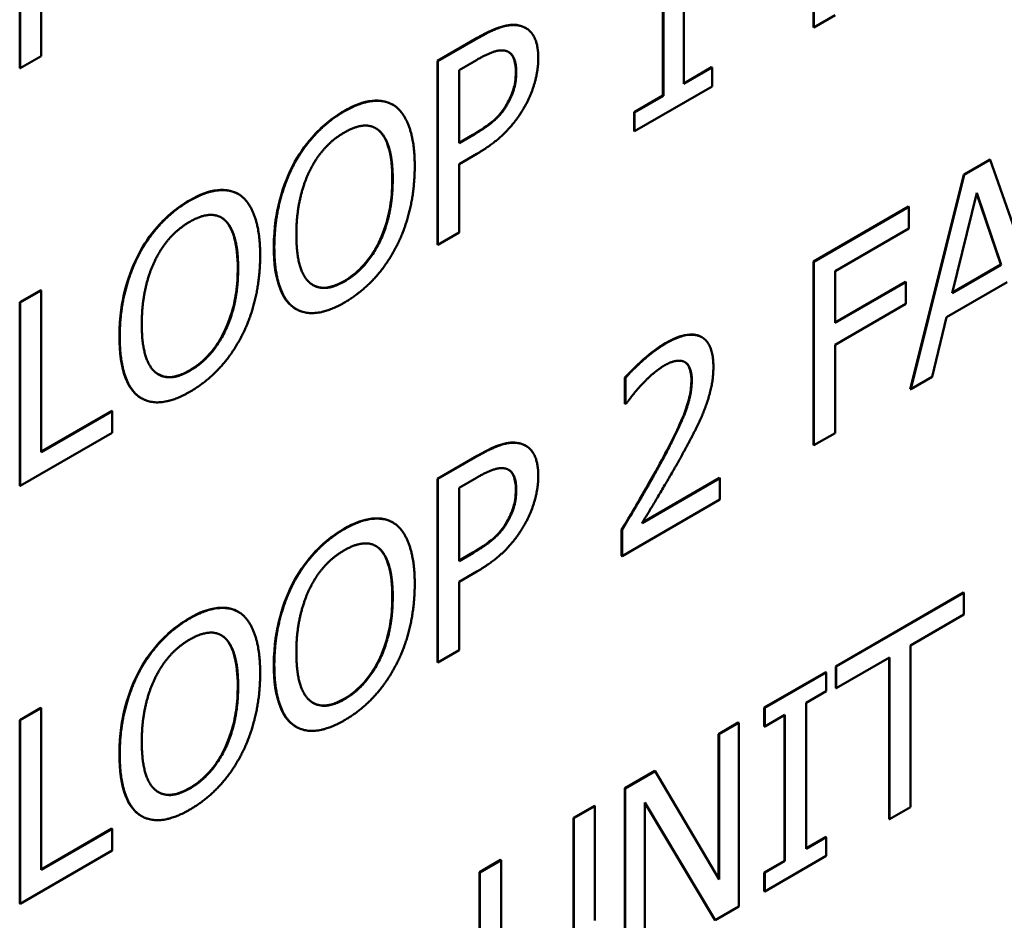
# Model space of a CAD drawing. Header units: millimetres. Extents: x 30 to 861, y 28 to 600.
# Tile 27 of 33: x 753 to 765, y 303 to 314. Entities that reach past the tile are written whole.
import ezdxf

# ---------------------------------------------------------------- set-up
doc = ezdxf.new("R2010")
doc.units = ezdxf.units.MM
doc.header["$LTSCALE"] = 3
doc.layers.add('Visible (ISO)', color=7, linetype='Continuous', lineweight=50)
doc.layers.add('Visible Narrow (ISO)', color=7, linetype='Continuous', lineweight=35)

msp = doc.modelspace()

# ---------------------------------------------------------------- linework, layer by layer
at = {"layer": 'Visible (ISO)'}
for p, q in [((762.82, 313.732), (762.82, 315.998)), ((762.825, 315.995), (762.825, 313.729)), ((753.012, 313.228), (753.012, 315.494)), ((753.017, 315.491), (753.017, 313.225)), ((761.217, 313.032), (761.217, 315.074)), ((760.959, 312.89), (760.959, 314.402)), ((760.965, 314.405), (760.965, 312.886)), ((753.278, 313.376), (753.278, 314.22)), ((762.825, 313.729), (763.086, 313.88)), ((759.259, 313.725), (759.265, 313.722)), ((762.82, 313.732), (762.825, 313.729)), ((758.173, 313.316), (758.666, 313.6)), ((758.672, 313.597), (758.179, 313.312)), ((753.017, 313.225), (753.278, 313.376)), ((758.173, 311.05), (758.173, 313.316)), ((758.173, 313.316), (758.179, 313.312)), ((758.179, 313.312), (758.179, 311.047)), ((758.44, 313.202), (758.656, 313.327)), ((753.012, 313.228), (753.017, 313.225)), ((758.44, 312.299), (758.44, 313.202)), ((761.217, 313.039), (761.56, 313.237)), ((761.566, 313.233), (761.217, 313.032)), ((761.56, 313.237), (761.566, 313.233)), ((761.566, 313.002), (761.566, 313.233)), ((760.608, 312.449), (761.566, 313.002)), ((759.031, 312.782), (759.036, 312.779)), ((760.603, 312.684), (760.959, 312.89)), ((760.965, 312.886), (760.608, 312.681)), ((760.959, 312.89), (760.965, 312.886)), ((757.621, 312.776), (757.626, 312.773)), ((760.603, 312.453), (760.603, 312.684)), ((760.603, 312.684), (760.608, 312.681)), ((760.608, 312.681), (760.608, 312.449)), ((760.603, 312.453), (760.608, 312.449)), ((758.44, 312.305), (758.612, 312.405)), ((758.618, 312.402), (758.44, 312.299)), ((758.44, 312.042), (758.661, 312.169)), ((764.677, 311.912), (764.998, 312.097)), ((765.004, 312.094), (764.682, 311.909)), ((764.998, 312.097), (765.004, 312.094)), ((765.665, 310.21), (765.004, 312.094)), ((756.388, 312.026), (756.393, 312.023)), ((758.44, 311.197), (758.44, 312.042)), ((764.016, 309.264), (764.677, 311.912)), ((764.682, 311.909), (764.021, 309.261)), ((764.677, 311.912), (764.682, 311.909)), ((764.534, 310.448), (764.837, 311.689)), ((764.837, 311.689), (765.14, 310.798)), ((755.711, 311.673), (755.716, 311.67)), ((765.135, 310.801), (764.835, 311.682)), ((762.82, 310.839), (763.993, 311.517)), ((763.999, 311.514), (762.825, 310.836)), ((763.993, 311.517), (763.999, 311.514)), ((763.999, 311.246), (763.999, 311.514)), ((758.179, 311.047), (758.44, 311.197)), ((763.086, 310.719), (763.999, 311.246)), ((758.173, 311.05), (758.179, 311.047)), ((754.478, 310.923), (754.483, 310.92)), ((762.82, 308.574), (762.82, 310.839)), ((762.82, 310.839), (762.825, 310.836)), ((762.825, 310.836), (762.825, 308.571)), ((763.086, 310.08), (763.086, 310.719)), ((765.14, 310.798), (764.534, 310.448)), ((764.536, 310.455), (765.135, 310.801)), ((765.135, 310.801), (765.14, 310.798)), ((753.012, 310.335), (753.273, 310.486)), ((753.278, 310.483), (753.017, 310.332)), ((753.273, 310.486), (753.278, 310.483)), ((753.278, 308.485), (753.278, 310.483)), ((763.086, 310.086), (763.955, 310.588)), ((763.96, 310.585), (763.086, 310.08)), ((763.955, 310.588), (763.96, 310.585)), ((763.96, 310.317), (763.96, 310.585)), ((764.463, 310.15), (765.212, 310.582)), ((753.012, 308.07), (753.012, 310.335)), ((753.012, 310.335), (753.017, 310.332)), ((753.017, 310.332), (753.017, 308.067)), ((756.421, 310.255), (756.427, 310.252)), ((763.086, 309.812), (763.96, 310.317)), ((764.285, 309.413), (764.463, 310.15)), ((761.434, 309.907), (761.439, 309.904)), ((763.086, 308.721), (763.086, 309.812)), ((760.49, 309.083), (760.49, 309.406)), ((760.49, 309.406), (760.496, 309.403)), ((760.496, 309.403), (760.496, 309.08)), ((764.021, 309.261), (764.285, 309.413)), ((764.016, 309.264), (764.021, 309.261)), ((754.512, 309.153), (754.517, 309.15)), ((760.49, 309.083), (760.496, 309.08)), ((760.496, 309.08), (760.51, 309.088)), ((753.278, 308.491), (754.149, 308.994)), ((754.154, 308.991), (753.278, 308.485)), ((754.149, 308.994), (754.154, 308.991)), ((754.154, 308.723), (754.154, 308.991)), ((753.017, 308.067), (754.154, 308.723)), ((762.825, 308.571), (763.086, 308.721)), ((759.259, 308.567), (759.265, 308.564)), ((762.82, 308.574), (762.825, 308.571)), ((758.173, 308.157), (758.666, 308.441)), ((758.672, 308.438), (758.179, 308.154)), ((758.173, 305.891), (758.173, 308.157)), ((758.173, 308.157), (758.179, 308.154)), ((758.44, 308.044), (758.656, 308.169)), ((761.664, 308.163), (760.701, 307.607)), ((760.706, 307.616), (761.659, 308.166)), ((761.659, 308.166), (761.664, 308.163)), ((761.664, 307.9), (761.664, 308.163)), ((753.012, 308.07), (753.017, 308.067)), ((758.179, 308.154), (758.179, 305.888)), ((758.44, 307.14), (758.44, 308.044)), ((760.454, 307.202), (761.664, 307.9)), ((757.621, 307.617), (757.626, 307.614)), ((759.031, 307.623), (759.036, 307.62)), ((760.449, 307.205), (760.449, 307.526)), ((760.449, 307.526), (760.454, 307.523)), ((760.454, 307.523), (760.454, 307.202)), ((758.44, 307.146), (758.612, 307.246)), ((758.618, 307.243), (758.44, 307.14)), ((760.449, 307.205), (760.454, 307.202)), ((758.44, 306.883), (758.661, 307.011)), ((756.388, 306.867), (756.393, 306.864)), ((758.44, 306.039), (758.44, 306.883)), ((763.095, 305.84), (764.672, 306.75)), ((764.678, 306.747), (763.1, 305.837)), ((764.672, 306.75), (764.678, 306.747)), ((764.678, 306.479), (764.678, 306.747)), ((755.711, 306.515), (755.716, 306.512)), ((764.019, 306.099), (764.678, 306.479)), ((764.019, 304.101), (764.019, 306.099)), ((758.179, 305.888), (758.44, 306.039)), ((758.173, 305.891), (758.179, 305.888)), ((763.1, 305.569), (763.758, 305.949)), ((763.753, 303.954), (763.753, 305.946)), ((763.758, 305.949), (763.758, 303.951)), ((754.478, 305.764), (754.483, 305.761)), ((762.212, 305.33), (762.972, 305.769)), ((762.978, 305.766), (762.218, 305.327)), ((762.972, 305.769), (762.978, 305.766)), ((762.978, 305.535), (762.978, 305.766)), ((763.095, 305.572), (763.095, 305.84)), ((763.095, 305.84), (763.1, 305.837)), ((763.1, 305.837), (763.1, 305.569)), ((762.728, 305.39), (762.978, 305.535)), ((763.095, 305.572), (763.1, 305.569)), ((762.728, 303.587), (762.728, 305.39)), ((753.012, 305.177), (753.273, 305.327)), ((753.278, 305.324), (753.017, 305.174)), ((753.273, 305.327), (753.278, 305.324)), ((753.278, 303.327), (753.278, 305.324)), ((762.212, 305.099), (762.212, 305.33)), ((762.212, 305.33), (762.218, 305.327)), ((762.218, 305.327), (762.218, 305.096)), ((762.218, 305.096), (762.467, 305.24)), ((762.462, 303.44), (762.462, 305.237)), ((762.467, 305.24), (762.467, 303.437)), ((753.012, 302.911), (753.012, 305.177)), ((753.012, 305.177), (753.017, 305.174)), ((753.017, 305.174), (753.017, 302.908)), ((761.648, 305.004), (761.891, 305.145)), ((761.896, 305.142), (761.653, 305.001)), ((761.891, 305.145), (761.896, 305.142)), ((761.896, 302.876), (761.896, 305.142)), ((756.421, 305.097), (756.427, 305.094)), ((761.648, 303.216), (761.648, 305.004)), ((761.648, 305.004), (761.653, 305.001)), ((761.653, 305.001), (761.653, 303.207)), ((762.212, 305.099), (762.218, 305.096)), ((760.487, 304.334), (760.858, 304.548)), ((760.863, 304.545), (760.492, 304.331)), ((760.858, 304.548), (760.863, 304.545)), ((761.653, 303.207), (760.863, 304.545)), ((760.487, 302.068), (760.487, 304.334)), ((760.487, 304.334), (760.492, 304.331)), ((760.492, 304.331), (760.492, 302.065)), ((760.736, 302.206), (760.736, 304.159)), ((760.736, 304.159), (761.604, 302.707)), ((761.599, 302.71), (760.736, 304.153)), ((759.853, 303.968), (760.113, 304.118)), ((760.119, 304.115), (759.858, 303.965)), ((760.113, 304.118), (760.119, 304.115)), ((760.119, 302.701), (760.119, 304.115)), ((763.758, 303.951), (764.019, 304.101)), ((754.512, 303.994), (754.517, 303.991)), ((759.853, 302.547), (759.853, 303.968)), ((759.853, 303.968), (759.858, 303.965)), ((759.858, 303.965), (759.858, 302.543)), ((763.753, 303.954), (763.758, 303.951)), ((753.278, 303.333), (754.149, 303.836)), ((754.154, 303.832), (753.278, 303.327)), ((754.149, 303.836), (754.154, 303.832)), ((754.154, 303.564), (754.154, 303.832)), ((762.728, 303.593), (762.972, 303.735)), ((762.978, 303.731), (762.728, 303.587)), ((762.972, 303.735), (762.978, 303.731)), ((762.978, 303.5), (762.978, 303.731)), ((753.017, 302.908), (754.154, 303.564)), ((758.693, 303.298), (758.954, 303.449)), ((758.959, 303.446), (758.699, 303.295)), ((758.954, 303.449), (758.959, 303.446)), ((758.959, 302.032), (758.959, 303.446)), ((762.212, 303.296), (762.462, 303.44)), ((762.218, 303.061), (762.978, 303.5)), ((762.467, 303.437), (762.218, 303.293)), ((762.462, 303.44), (762.467, 303.437)), ((758.693, 301.885), (758.693, 303.298)), ((758.693, 303.298), (758.699, 303.295)), ((758.699, 303.295), (758.699, 301.882)), ((762.212, 303.064), (762.212, 303.296)), ((762.212, 303.296), (762.218, 303.293)), ((762.218, 303.293), (762.218, 303.061)), ((762.212, 303.064), (762.218, 303.061)), ((753.012, 302.911), (753.017, 302.908)), ((761.604, 302.707), (761.896, 302.876)), ((761.599, 302.71), (761.604, 302.707))]:
    msp.add_line(p, q, dxfattribs=at)
for points, knots in [([(758.666, 313.6), (758.806, 313.681), (758.899, 313.719), (759.041, 313.763), (759.114, 313.77), (759.18, 313.755)], [0, 0, 0, 0, 0.079223, 0.079223, 0.1750139, 0.1750139, 0.1750139, 0.1750139]), ([(759.142, 313.182), (759.142, 313.246), (759.134, 313.306), (759.102, 313.379), (759.087, 313.399), (759.063, 313.419), (759.057, 313.423), (759.051, 313.427)], [0, 0, 0, 0, 0.03120953, 0.03120953, 0.04827953, 0.04827953, 0.05290818, 0.05290818, 0.05290818, 0.05290818]), ([(759.031, 312.782), (759.065, 312.842), (759.093, 312.904), (759.128, 313.019), (759.142, 313.089), (759.142, 313.182)], [0, 0, 0, 0, 0.02766547, 0.02766547, 0.05054534, 0.05054534, 0.05054534, 0.05054534]), ([(757.019, 312.697), (757.139, 312.766), (757.257, 312.813), (757.409, 312.827), (757.465, 312.828), (757.558, 312.806), (757.591, 312.793), (757.621, 312.776)], [0, 0, 0, 0, 0.0679298, 0.0679298, 0.0927787, 0.0927787, 0.1076291, 0.1076291, 0.1076291, 0.1076291]), ([(758.612, 312.405), (758.702, 312.456), (758.794, 312.517), (758.887, 312.598), (758.921, 312.63), (758.985, 312.708), (759.009, 312.744), (759.031, 312.782)], [0, 0, 0, 0, 0.05055552, 0.05055552, 0.06285242, 0.06285242, 0.0717786, 0.0717786, 0.0717786, 0.0717786]), ([(756.388, 312.026), (756.454, 312.152), (756.533, 312.267), (756.683, 312.438), (756.745, 312.498), (756.878, 312.608), (756.949, 312.656), (757.019, 312.697)], [0, 0, 0, 0, 0.0570913, 0.0570913, 0.0943045, 0.0943045, 0.133885, 0.133885, 0.133885, 0.133885]), ([(757.615, 311.86), (757.615, 311.993), (757.604, 312.124), (757.557, 312.29), (757.524, 312.389), (757.455, 312.453)], [0, 0, 0, 0, 0.06499707, 0.06499707, 0.09858802, 0.09858802, 0.09858802, 0.09858802]), ([(756.152, 311.016), (756.152, 311.273), (756.19, 311.455), (756.252, 311.711), (756.308, 311.87), (756.388, 312.026)], [0, 0, 0, 0, 0.1260145, 0.1260145, 0.3303729, 0.3303729, 0.3303729, 0.3303729]), ([(757.021, 310.597), (757.096, 310.641), (757.171, 310.698), (757.302, 310.836), (757.356, 310.909), (757.44, 311.052), (757.49, 311.148), (757.562, 311.374), (757.582, 311.467), (757.61, 311.66), (757.615, 311.763), (757.615, 311.86)], [0, 0, 0, 0, 0.0429458, 0.0429458, 0.0802835, 0.0802835, 0.1094292, 0.1094292, 0.1297325, 0.1297325, 0.153502, 0.153502, 0.153502, 0.153502]), ([(755.109, 311.594), (755.229, 311.663), (755.348, 311.71), (755.499, 311.725), (755.555, 311.726), (755.648, 311.703), (755.681, 311.691), (755.711, 311.673)], [0, 0, 0, 0, 0.0679298, 0.0679298, 0.0927787, 0.0927787, 0.1076291, 0.1076291, 0.1076291, 0.1076291]), ([(754.478, 310.923), (754.545, 311.049), (754.623, 311.164), (754.773, 311.335), (754.835, 311.395), (754.969, 311.505), (755.039, 311.553), (755.109, 311.594)], [0, 0, 0, 0, 0.0570913, 0.0570913, 0.0943045, 0.0943045, 0.133885, 0.133885, 0.133885, 0.133885]), ([(755.706, 310.758), (755.706, 310.89), (755.694, 311.021), (755.647, 311.188), (755.614, 311.287), (755.545, 311.35)], [0, 0, 0, 0, 0.06499707, 0.06499707, 0.09858802, 0.09858802, 0.09858802, 0.09858802]), ([(756.386, 310.279), (756.319, 310.329), (756.269, 310.404), (756.174, 310.641), (756.152, 310.823), (756.152, 311.016)], [0, 0, 0, 0, 0.0580222, 0.0580222, 0.1526383, 0.1526383, 0.1526383, 0.1526383]), ([(754.243, 309.913), (754.243, 310.17), (754.28, 310.352), (754.342, 310.608), (754.398, 310.767), (754.478, 310.923)], [0, 0, 0, 0, 0.1260145, 0.1260145, 0.3303729, 0.3303729, 0.3303729, 0.3303729]), ([(755.111, 309.495), (755.187, 309.538), (755.261, 309.595), (755.393, 309.733), (755.446, 309.806), (755.53, 309.95), (755.58, 310.045), (755.652, 310.272), (755.672, 310.364), (755.7, 310.558), (755.706, 310.66), (755.706, 310.758)], [0, 0, 0, 0, 0.0429458, 0.0429458, 0.0802835, 0.0802835, 0.1094292, 0.1094292, 0.1297325, 0.1297325, 0.153502, 0.153502, 0.153502, 0.153502]), ([(756.635, 310.548), (756.677, 310.525), (756.724, 310.513), (756.814, 310.517), (756.852, 310.524), (756.934, 310.552), (756.977, 310.572), (757.021, 310.597)], [0.12566797, 0.12566797, 0.12566797, 0.12566797, 0.15373278, 0.15373278, 0.17307303, 0.17307303, 0.19363383, 0.19363383, 0.19363383, 0.19363383]), ([(754.476, 309.176), (754.409, 309.227), (754.36, 309.302), (754.264, 309.538), (754.243, 309.72), (754.243, 309.913)], [0, 0, 0, 0, 0.0580222, 0.0580222, 0.1526383, 0.1526383, 0.1526383, 0.1526383]), ([(760.993, 309.832), (761.084, 309.885), (761.178, 309.925), (761.34, 309.945), (761.393, 309.929), (761.43, 309.909), (761.432, 309.908), (761.434, 309.907)], [0, 0, 0, 0, 0.0518575, 0.0518575, 0.0986203, 0.0986203, 0.1010809, 0.1010809, 0.1010809, 0.1010809]), ([(760.49, 309.406), (760.57, 309.497), (760.679, 309.594), (760.807, 309.708), (760.9, 309.779), (760.993, 309.832)], [0, 0, 0, 0, 0.0502164, 0.0502164, 0.16799, 0.16799, 0.16799, 0.16799]), ([(754.726, 309.446), (754.767, 309.422), (754.814, 309.411), (754.904, 309.414), (754.943, 309.422), (755.025, 309.449), (755.068, 309.47), (755.111, 309.495)], [0.12566797, 0.12566797, 0.12566797, 0.12566797, 0.15373278, 0.15373278, 0.17307303, 0.17307303, 0.19363383, 0.19363383, 0.19363383, 0.19363383]), ([(761.311, 309.377), (761.311, 309.463), (761.295, 309.507), (761.277, 309.548), (761.267, 309.564), (761.247, 309.585), (761.239, 309.592), (761.23, 309.597)], [0, 0, 0, 0, 0.0419832, 0.0419832, 0.07597181, 0.07597181, 0.09687076, 0.09687076, 0.09687076, 0.09687076]), ([(760.923, 308.345), (761.038, 308.559), (761.163, 308.801), (761.255, 309.047), (761.276, 309.117), (761.304, 309.253), (761.311, 309.316), (761.311, 309.377)], [0, 0, 0, 0, 0.09727, 0.09727, 0.1360837, 0.1360837, 0.1735709, 0.1735709, 0.1735709, 0.1735709]), ([(758.666, 308.441), (758.806, 308.522), (758.899, 308.56), (759.041, 308.604), (759.114, 308.611), (759.18, 308.597)], [0, 0, 0, 0, 0.079223, 0.079223, 0.1750139, 0.1750139, 0.1750139, 0.1750139]), ([(760.449, 307.526), (760.565, 307.719), (760.648, 307.86), (760.773, 308.075), (760.849, 308.209), (760.923, 308.345)], [0, 0, 0, 0, 0.0902112, 0.0902112, 0.2384728, 0.2384728, 0.2384728, 0.2384728]), ([(759.142, 308.024), (759.142, 308.087), (759.134, 308.147), (759.102, 308.22), (759.087, 308.241), (759.063, 308.261), (759.057, 308.265), (759.051, 308.268)], [0, 0, 0, 0, 0.03120953, 0.03120953, 0.04827953, 0.04827953, 0.05290818, 0.05290818, 0.05290818, 0.05290818]), ([(759.031, 307.623), (759.065, 307.683), (759.093, 307.745), (759.128, 307.86), (759.142, 307.931), (759.142, 308.024)], [0, 0, 0, 0, 0.02766547, 0.02766547, 0.05054534, 0.05054534, 0.05054534, 0.05054534]), ([(757.019, 307.538), (757.139, 307.607), (757.257, 307.654), (757.409, 307.669), (757.465, 307.67), (757.558, 307.647), (757.591, 307.634), (757.621, 307.617)], [0, 0, 0, 0, 0.0679298, 0.0679298, 0.0927787, 0.0927787, 0.1076291, 0.1076291, 0.1076291, 0.1076291]), ([(758.612, 307.246), (758.702, 307.298), (758.794, 307.358), (758.887, 307.44), (758.921, 307.471), (758.985, 307.55), (759.009, 307.585), (759.031, 307.623)], [0, 0, 0, 0, 0.05055552, 0.05055552, 0.06285242, 0.06285242, 0.0717786, 0.0717786, 0.0717786, 0.0717786]), ([(756.388, 306.867), (756.454, 306.993), (756.533, 307.108), (756.683, 307.279), (756.745, 307.339), (756.878, 307.449), (756.949, 307.497), (757.019, 307.538)], [0, 0, 0, 0, 0.0570913, 0.0570913, 0.0943045, 0.0943045, 0.133885, 0.133885, 0.133885, 0.133885]), ([(757.615, 306.702), (757.615, 306.834), (757.604, 306.965), (757.557, 307.132), (757.524, 307.23), (757.455, 307.294)], [0, 0, 0, 0, 0.06499707, 0.06499707, 0.09858802, 0.09858802, 0.09858802, 0.09858802]), ([(756.152, 305.857), (756.152, 306.114), (756.19, 306.296), (756.252, 306.552), (756.308, 306.711), (756.388, 306.867)], [0, 0, 0, 0, 0.1260145, 0.1260145, 0.3303729, 0.3303729, 0.3303729, 0.3303729]), ([(757.021, 305.438), (757.096, 305.482), (757.171, 305.539), (757.302, 305.677), (757.356, 305.75), (757.44, 305.894), (757.49, 305.989), (757.562, 306.216), (757.582, 306.308), (757.61, 306.502), (757.615, 306.604), (757.615, 306.702)], [0, 0, 0, 0, 0.0429458, 0.0429458, 0.0802835, 0.0802835, 0.1094292, 0.1094292, 0.1297325, 0.1297325, 0.153502, 0.153502, 0.153502, 0.153502]), ([(755.109, 306.436), (755.229, 306.505), (755.348, 306.551), (755.499, 306.566), (755.555, 306.567), (755.648, 306.545), (755.681, 306.532), (755.711, 306.515)], [0, 0, 0, 0, 0.0679298, 0.0679298, 0.0927787, 0.0927787, 0.1076291, 0.1076291, 0.1076291, 0.1076291]), ([(754.478, 305.764), (754.545, 305.89), (754.623, 306.005), (754.773, 306.176), (754.835, 306.236), (754.969, 306.347), (755.039, 306.395), (755.109, 306.436)], [0, 0, 0, 0, 0.0570913, 0.0570913, 0.0943045, 0.0943045, 0.133885, 0.133885, 0.133885, 0.133885]), ([(755.706, 305.599), (755.706, 305.732), (755.694, 305.862), (755.647, 306.029), (755.614, 306.128), (755.545, 306.191)], [0, 0, 0, 0, 0.06499707, 0.06499707, 0.09858802, 0.09858802, 0.09858802, 0.09858802]), ([(756.386, 305.12), (756.319, 305.171), (756.269, 305.246), (756.174, 305.482), (756.152, 305.664), (756.152, 305.857)], [0, 0, 0, 0, 0.0580222, 0.0580222, 0.1526383, 0.1526383, 0.1526383, 0.1526383]), ([(754.243, 304.755), (754.243, 305.012), (754.28, 305.194), (754.342, 305.449), (754.398, 305.609), (754.478, 305.764)], [0, 0, 0, 0, 0.1260145, 0.1260145, 0.3303729, 0.3303729, 0.3303729, 0.3303729]), ([(755.111, 304.336), (755.187, 304.38), (755.261, 304.437), (755.393, 304.575), (755.446, 304.648), (755.53, 304.791), (755.58, 304.887), (755.652, 305.113), (755.672, 305.206), (755.7, 305.399), (755.706, 305.502), (755.706, 305.599)], [0, 0, 0, 0, 0.0429458, 0.0429458, 0.0802835, 0.0802835, 0.1094292, 0.1094292, 0.1297325, 0.1297325, 0.153502, 0.153502, 0.153502, 0.153502]), ([(756.635, 305.39), (756.677, 305.366), (756.724, 305.355), (756.814, 305.358), (756.852, 305.366), (756.934, 305.393), (756.977, 305.414), (757.021, 305.438)], [0.12566797, 0.12566797, 0.12566797, 0.12566797, 0.15373278, 0.15373278, 0.17307303, 0.17307303, 0.19363383, 0.19363383, 0.19363383, 0.19363383]), ([(754.476, 304.017), (754.409, 304.068), (754.36, 304.143), (754.264, 304.379), (754.243, 304.561), (754.243, 304.755)], [0, 0, 0, 0, 0.0580222, 0.0580222, 0.1526383, 0.1526383, 0.1526383, 0.1526383]), ([(754.726, 304.287), (754.767, 304.264), (754.814, 304.252), (754.904, 304.255), (754.943, 304.263), (755.025, 304.291), (755.068, 304.311), (755.111, 304.336)], [0.12566797, 0.12566797, 0.12566797, 0.12566797, 0.15373278, 0.15373278, 0.17307303, 0.17307303, 0.19363383, 0.19363383, 0.19363383, 0.19363383])]:
    msp.add_open_spline(points, degree=3, knots=knots, dxfattribs=at)
for points, degree in [([(759.185, 313.752), (759.091, 313.773), (758.847, 313.698), (758.672, 313.597)], 2), ([(759.18, 313.755), (759.209, 313.749), (759.235, 313.739), (759.259, 313.725)], 3), ([(759.419, 313.346), (759.419, 313.535), (759.295, 313.729), (759.185, 313.752)], 2), ([(758.656, 313.327), (758.778, 313.398), (758.944, 313.455), (759.006, 313.443)], 2), ([(759.006, 313.443), (759.077, 313.429), (759.147, 313.297), (759.147, 313.179)], 2), ([(759.247, 312.743), (759.328, 312.882), (759.419, 313.199), (759.419, 313.346)], 2), ([(759.147, 313.179), (759.147, 313.071), (759.095, 312.881), (759.036, 312.779)], 2), ([(757.657, 312.752), (757.546, 312.833), (757.225, 312.809), (757.024, 312.694)], 2), ([(759.036, 312.779), (758.972, 312.665), (758.777, 312.494), (758.618, 312.402)], 2), ([(757.024, 312.694), (756.827, 312.58), (756.507, 312.239), (756.393, 312.023)], 2), ([(757.893, 312.014), (757.893, 312.297), (757.768, 312.666), (757.657, 312.752)], 2), ([(758.661, 312.169), (758.87, 312.291), (759.146, 312.569), (759.247, 312.743)], 2), ([(756.59, 311.947), (756.671, 312.115), (756.884, 312.352), (757.026, 312.434)], 2), ([(757.026, 312.434), (757.163, 312.513), (757.382, 312.522), (757.46, 312.449)], 2), ([(757.455, 312.453), (757.441, 312.466), (757.426, 312.477), (757.41, 312.486)], 3), ([(757.46, 312.449), (757.536, 312.38), (757.621, 312.081), (757.621, 311.857)], 2), ([(756.393, 312.023), (756.28, 311.801), (756.158, 311.297), (756.158, 311.013)], 2), ([(756.43, 311.17), (756.43, 311.39), (756.512, 311.787), (756.59, 311.947)], 2), ([(757.657, 311.006), (757.772, 311.223), (757.893, 311.739), (757.893, 312.014)], 2), ([(757.621, 311.857), (757.621, 311.411), (757.298, 310.751), (757.026, 310.594)], 2), ([(755.747, 311.65), (755.636, 311.731), (755.315, 311.707), (755.115, 311.591)], 2), ([(755.115, 311.591), (754.917, 311.477), (754.598, 311.137), (754.483, 310.92)], 2), ([(755.983, 310.912), (755.983, 311.194), (755.859, 311.564), (755.747, 311.65)], 2), ([(754.68, 310.845), (754.762, 311.013), (754.975, 311.25), (755.116, 311.331)], 2), ([(755.116, 311.331), (755.253, 311.41), (755.472, 311.419), (755.55, 311.347)], 2), ([(755.545, 311.35), (755.531, 311.363), (755.516, 311.374), (755.5, 311.384)], 3), ([(755.55, 311.347), (755.627, 311.277), (755.711, 310.979), (755.711, 310.755)], 2), ([(757.026, 310.594), (756.754, 310.437), (756.43, 310.724), (756.43, 311.17)], 2), ([(756.158, 311.013), (756.158, 310.734), (756.279, 310.361), (756.391, 310.276)], 2), ([(757.024, 310.332), (757.217, 310.444), (757.536, 310.779), (757.657, 311.006)], 2), ([(754.483, 310.92), (754.37, 310.699), (754.248, 310.195), (754.248, 309.91)], 2), ([(754.52, 310.067), (754.52, 310.287), (754.603, 310.684), (754.68, 310.845)], 2), ([(755.747, 309.904), (755.862, 310.12), (755.983, 310.636), (755.983, 310.912)], 2), ([(755.711, 310.755), (755.711, 310.309), (755.388, 309.648), (755.116, 309.491)], 2), ([(756.421, 310.255), (756.409, 310.262), (756.398, 310.27), (756.386, 310.279)], 3), ([(756.391, 310.276), (756.507, 310.19), (756.826, 310.218), (757.024, 310.332)], 2), ([(755.116, 309.491), (754.844, 309.334), (754.52, 309.621), (754.52, 310.067)], 2), ([(754.248, 309.91), (754.248, 309.631), (754.369, 309.258), (754.482, 309.173)], 2), ([(755.115, 309.23), (755.307, 309.341), (755.627, 309.676), (755.747, 309.904)], 2), ([(761.583, 309.545), (761.583, 309.831), (761.273, 309.988), (760.998, 309.829)], 2), ([(760.998, 309.829), (760.868, 309.754), (760.577, 309.496), (760.496, 309.403)], 2), ([(760.701, 309.323), (760.766, 309.392), (760.909, 309.515), (760.979, 309.556)], 2), ([(760.979, 309.556), (761.052, 309.598), (761.173, 309.622), (761.219, 309.603)], 2), ([(761.219, 309.603), (761.265, 309.583), (761.316, 309.469), (761.316, 309.374)], 2), ([(761.481, 309.032), (761.529, 309.155), (761.583, 309.411), (761.583, 309.545)], 2), ([(761.316, 309.374), (761.316, 309.192), (761.152, 308.756), (760.928, 308.342)], 2), ([(760.51, 309.088), (760.542, 309.132), (760.645, 309.266), (760.701, 309.323)], 2), ([(754.512, 309.153), (754.5, 309.16), (754.488, 309.168), (754.476, 309.176)], 3), ([(754.482, 309.173), (754.598, 309.088), (754.916, 309.115), (755.115, 309.23)], 2), ([(761.219, 308.493), (761.295, 308.631), (761.434, 308.906), (761.481, 309.032)], 2), ([(759.185, 308.594), (759.091, 308.615), (758.847, 308.539), (758.672, 308.438)], 2), ([(759.18, 308.597), (759.209, 308.591), (759.235, 308.581), (759.259, 308.567)], 3), ([(759.419, 308.187), (759.419, 308.376), (759.295, 308.571), (759.185, 308.594)], 2), ([(760.701, 307.607), (760.791, 307.756), (761.095, 308.266), (761.219, 308.493)], 2), ([(758.656, 308.169), (758.778, 308.239), (758.944, 308.296), (759.006, 308.284)], 2), ([(759.006, 308.284), (759.077, 308.27), (759.147, 308.138), (759.147, 308.021)], 2), ([(760.928, 308.342), (760.817, 308.136), (760.585, 307.74), (760.454, 307.523)], 2), ([(759.247, 307.585), (759.328, 307.723), (759.419, 308.04), (759.419, 308.187)], 2), ([(759.147, 308.021), (759.147, 307.912), (759.095, 307.722), (759.036, 307.62)], 2), ([(757.657, 307.594), (757.546, 307.675), (757.225, 307.651), (757.024, 307.535)], 2), ([(757.893, 306.856), (757.893, 307.138), (757.768, 307.507), (757.657, 307.594)], 2), ([(759.036, 307.62), (758.972, 307.507), (758.777, 307.335), (758.618, 307.243)], 2), ([(758.661, 307.011), (758.87, 307.132), (759.146, 307.41), (759.247, 307.585)], 2), ([(757.024, 307.535), (756.827, 307.421), (756.507, 307.081), (756.393, 306.864)], 2), ([(757.026, 307.275), (757.163, 307.354), (757.382, 307.363), (757.46, 307.291)], 2), ([(757.455, 307.294), (757.441, 307.307), (757.426, 307.318), (757.41, 307.328)], 3), ([(756.59, 306.789), (756.671, 306.957), (756.884, 307.194), (757.026, 307.275)], 2), ([(757.46, 307.291), (757.536, 307.221), (757.621, 306.923), (757.621, 306.699)], 2), ([(756.393, 306.864), (756.28, 306.643), (756.158, 306.139), (756.158, 305.854)], 2), ([(757.657, 305.848), (757.772, 306.064), (757.893, 306.58), (757.893, 306.856)], 2), ([(756.43, 306.011), (756.43, 306.231), (756.512, 306.628), (756.59, 306.789)], 2), ([(757.621, 306.699), (757.621, 306.253), (757.298, 305.592), (757.026, 305.435)], 2), ([(755.747, 306.491), (755.636, 306.572), (755.315, 306.548), (755.115, 306.432)], 2), ([(755.983, 305.753), (755.983, 306.036), (755.859, 306.405), (755.747, 306.491)], 2), ([(755.115, 306.432), (754.917, 306.319), (754.598, 305.978), (754.483, 305.761)], 2), ([(755.116, 306.173), (755.253, 306.252), (755.472, 306.261), (755.55, 306.188)], 2), ([(755.545, 306.191), (755.531, 306.204), (755.516, 306.216), (755.5, 306.225)], 3), ([(754.68, 305.686), (754.762, 305.854), (754.975, 306.091), (755.116, 306.173)], 2), ([(755.55, 306.188), (755.627, 306.118), (755.711, 305.82), (755.711, 305.596)], 2), ([(757.026, 305.435), (756.754, 305.278), (756.43, 305.565), (756.43, 306.011)], 2), ([(756.158, 305.854), (756.158, 305.575), (756.279, 305.202), (756.391, 305.117)], 2), ([(757.024, 305.174), (757.217, 305.285), (757.536, 305.62), (757.657, 305.848)], 2), ([(754.483, 305.761), (754.37, 305.54), (754.248, 305.036), (754.248, 304.751)], 2), ([(755.747, 304.745), (755.862, 304.962), (755.983, 305.478), (755.983, 305.753)], 2), ([(754.52, 304.908), (754.52, 305.129), (754.603, 305.525), (754.68, 305.686)], 2), ([(755.711, 305.596), (755.711, 305.15), (755.388, 304.49), (755.116, 304.333)], 2), ([(756.421, 305.097), (756.409, 305.104), (756.398, 305.112), (756.386, 305.12)], 3), ([(756.391, 305.117), (756.507, 305.031), (756.826, 305.059), (757.024, 305.174)], 2), ([(755.116, 304.333), (754.844, 304.176), (754.52, 304.462), (754.52, 304.908)], 2), ([(754.248, 304.751), (754.248, 304.472), (754.369, 304.1), (754.482, 304.014)], 2), ([(755.115, 304.071), (755.307, 304.182), (755.627, 304.517), (755.747, 304.745)], 2), ([(754.482, 304.014), (754.598, 303.929), (754.916, 303.956), (755.115, 304.071)], 2), ([(754.512, 303.994), (754.5, 304.001), (754.488, 304.009), (754.476, 304.017)], 3)]:
    msp.add_open_spline(points, degree=degree, dxfattribs=at)
at = {"layer": 'Visible Narrow (ISO)'}
for p, q in [((759.18, 313.755), (759.185, 313.752)), ((758.666, 313.6), (758.672, 313.597)), ((759.142, 313.182), (759.147, 313.179)), ((757.019, 312.697), (757.024, 312.694)), ((757.455, 312.453), (757.46, 312.449)), ((758.612, 312.405), (758.618, 312.402)), ((757.615, 311.86), (757.621, 311.857)), ((755.109, 311.594), (755.115, 311.591)), ((755.545, 311.35), (755.55, 311.347)), ((756.152, 311.016), (756.158, 311.013)), ((755.706, 310.758), (755.711, 310.755)), ((757.021, 310.597), (757.026, 310.594)), ((756.386, 310.279), (756.391, 310.276)), ((754.243, 309.913), (754.248, 309.91)), ((760.993, 309.832), (760.998, 309.829)), ((755.111, 309.495), (755.116, 309.491)), ((761.311, 309.377), (761.316, 309.374)), ((754.476, 309.176), (754.482, 309.173)), ((759.18, 308.597), (759.185, 308.594)), ((758.666, 308.441), (758.672, 308.438)), ((760.923, 308.345), (760.928, 308.342)), ((759.142, 308.024), (759.147, 308.021)), ((757.019, 307.538), (757.024, 307.535)), ((757.455, 307.294), (757.46, 307.291)), ((758.612, 307.246), (758.618, 307.243)), ((757.615, 306.702), (757.621, 306.699)), ((755.109, 306.436), (755.115, 306.432)), ((755.545, 306.191), (755.55, 306.188)), ((756.152, 305.857), (756.158, 305.854)), ((755.706, 305.599), (755.711, 305.596)), ((757.021, 305.438), (757.026, 305.435)), ((756.386, 305.12), (756.391, 305.117)), ((754.243, 304.755), (754.248, 304.751)), ((755.111, 304.336), (755.116, 304.333)), ((754.476, 304.017), (754.482, 304.014))]:
    msp.add_line(p, q, dxfattribs=at)

doc.saveas('drawing.dxf')
